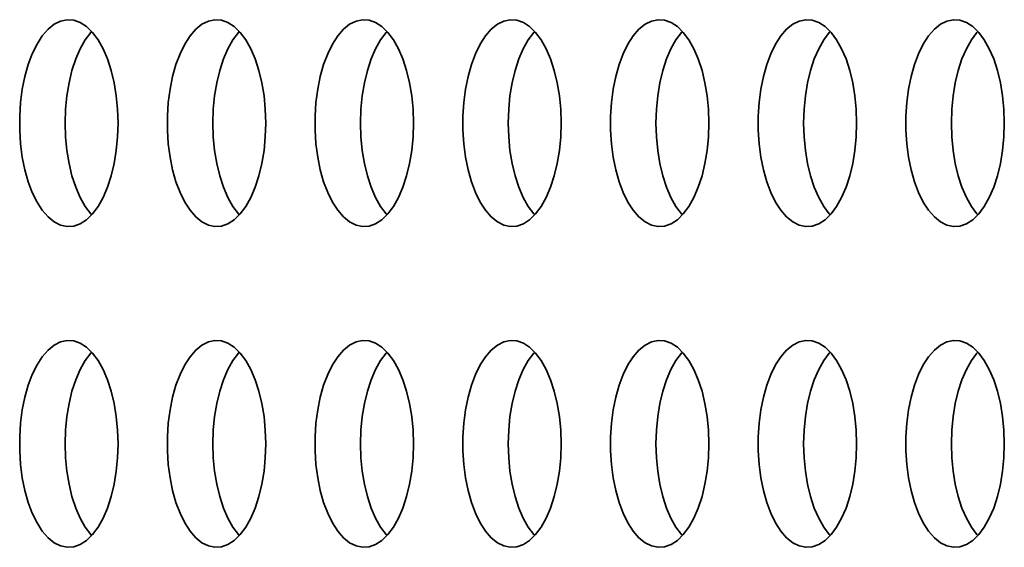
# Model space of a CAD drawing. Header units: millimetres. Extents: x -3920 to 13915, y -406 to 12209.
# Tile 33 of 88: x 1486 to 1676, y 10028 to 10130. Entities that reach past the tile are written whole.
import ezdxf

# ---------------------------------------------------------------- set-up
doc = ezdxf.new("R2010")
doc.units = ezdxf.units.MM
doc.layers.add('几何体', color=7, linetype='Continuous', lineweight=35)

msp = doc.modelspace()

# ---------------------------------------------------------------- linework, layer by layer
at = {"layer": '几何体'}
for points in [[(1504.707, 10107.073), (1504.792, 10109.738), (1504.707, 10112.404), (1504.454, 10115.022), (1504.037, 10117.546), (1503.464, 10119.931), (1502.745, 10122.133), (1501.893, 10124.115), (1500.922, 10125.84), (1499.851, 10127.277), (1498.698, 10128.402), (1497.485, 10129.194), (1496.232, 10129.638), (1494.961, 10129.727), (1493.698, 10129.46), (1492.461, 10128.84), (1491.275, 10127.88), (1490.162, 10126.596), (1489.138, 10125.011), (1488.225, 10123.154), (1487.437, 10121.057), (1486.789, 10118.759), (1486.293, 10116.299), (1485.958, 10113.722), (1485.788, 10111.074), (1485.788, 10108.403), (1485.958, 10105.755), (1486.293, 10103.178), (1486.789, 10100.718), (1487.437, 10098.419), (1488.225, 10096.323), (1489.138, 10094.465), (1490.162, 10092.881), (1491.275, 10091.597), (1492.461, 10090.636), (1493.698, 10090.017), (1494.961, 10089.75), (1496.232, 10089.839), (1497.485, 10090.283), (1498.698, 10091.075), (1499.851, 10092.199), (1500.922, 10093.637), (1501.893, 10095.362), (1502.745, 10097.343), (1503.464, 10099.546), (1504.037, 10101.931), (1504.454, 10104.455), (1504.707, 10107.073)], [(1533.244, 10107.073), (1533.329, 10109.738), (1533.244, 10112.404), (1532.991, 10115.022), (1532.574, 10117.546), (1532.001, 10119.931), (1531.282, 10122.133), (1530.429, 10124.115), (1529.46, 10125.84), (1528.388, 10127.277), (1527.236, 10128.402), (1526.022, 10129.194), (1524.768, 10129.638), (1523.499, 10129.727), (1522.235, 10129.46), (1520.999, 10128.84), (1519.812, 10127.88), (1518.698, 10126.596), (1517.675, 10125.011), (1516.761, 10123.154), (1515.975, 10121.057), (1515.327, 10118.759), (1514.83, 10116.299), (1514.495, 10113.722), (1514.326, 10111.074), (1514.326, 10108.403), (1514.495, 10105.755), (1514.83, 10103.178), (1515.327, 10100.718), (1515.975, 10098.419), (1516.761, 10096.323), (1517.675, 10094.465), (1518.698, 10092.881), (1519.812, 10091.597), (1520.999, 10090.636), (1522.235, 10090.017), (1523.499, 10089.75), (1524.768, 10089.839), (1526.022, 10090.283), (1527.236, 10091.075), (1528.388, 10092.199), (1529.46, 10093.637), (1530.429, 10095.362), (1531.282, 10097.343), (1532.001, 10099.546), (1532.574, 10101.931), (1532.991, 10104.455), (1533.244, 10107.073)], [(1561.781, 10107.073), (1561.866, 10109.738), (1561.781, 10112.404), (1561.528, 10115.022), (1561.111, 10117.546), (1560.538, 10119.931), (1559.819, 10122.133), (1558.966, 10124.115), (1557.996, 10125.84), (1556.925, 10127.277), (1555.772, 10128.402), (1554.558, 10129.194), (1553.306, 10129.638), (1552.036, 10129.727), (1550.771, 10129.46), (1549.535, 10128.84), (1548.35, 10127.88), (1547.235, 10126.596), (1546.212, 10125.011), (1545.299, 10123.154), (1544.511, 10121.057), (1543.864, 10118.759), (1543.368, 10116.299), (1543.032, 10113.722), (1542.863, 10111.074), (1542.863, 10108.403), (1543.032, 10105.755), (1543.368, 10103.178), (1543.864, 10100.718), (1544.511, 10098.419), (1545.299, 10096.323), (1546.212, 10094.465), (1547.235, 10092.881), (1548.35, 10091.597), (1549.535, 10090.636), (1550.771, 10090.017), (1552.036, 10089.75), (1553.306, 10089.839), (1554.558, 10090.283), (1555.772, 10091.075), (1556.925, 10092.199), (1557.996, 10093.637), (1558.966, 10095.362), (1559.819, 10097.343), (1560.538, 10099.546), (1561.111, 10101.931), (1561.528, 10104.455), (1561.781, 10107.073)], [(1590.318, 10107.073), (1590.403, 10109.738), (1590.318, 10112.404), (1590.066, 10115.022), (1589.648, 10117.546), (1589.076, 10119.931), (1588.356, 10122.133), (1587.504, 10124.115), (1586.533, 10125.84), (1585.462, 10127.277), (1584.309, 10128.402), (1583.096, 10129.194), (1581.843, 10129.638), (1580.573, 10129.727), (1579.308, 10129.46), (1578.072, 10128.84), (1576.887, 10127.88), (1575.772, 10126.596), (1574.75, 10125.011), (1573.836, 10123.154), (1573.048, 10121.057), (1572.401, 10118.759), (1571.905, 10116.299), (1571.569, 10113.722), (1571.399, 10111.074), (1571.399, 10108.403), (1571.569, 10105.755), (1571.905, 10103.178), (1572.401, 10100.718), (1573.048, 10098.419), (1573.836, 10096.323), (1574.75, 10094.465), (1575.772, 10092.881), (1576.887, 10091.597), (1578.072, 10090.636), (1579.308, 10090.017), (1580.573, 10089.75), (1581.843, 10089.839), (1583.096, 10090.283), (1584.309, 10091.075), (1585.462, 10092.199), (1586.533, 10093.637), (1587.504, 10095.362), (1588.356, 10097.343), (1589.076, 10099.546), (1589.648, 10101.931), (1590.066, 10104.455), (1590.318, 10107.073)], [(1618.855, 10107.073), (1618.94, 10109.738), (1618.855, 10112.404), (1618.602, 10115.022), (1618.186, 10117.546), (1617.612, 10119.931), (1616.893, 10122.133), (1616.041, 10124.115), (1615.07, 10125.84), (1613.999, 10127.277), (1612.847, 10128.402), (1611.633, 10129.194), (1610.38, 10129.638), (1609.11, 10129.727), (1607.846, 10129.46), (1606.61, 10128.84), (1605.424, 10127.88), (1604.31, 10126.596), (1603.286, 10125.011), (1602.373, 10123.154), (1601.586, 10121.057), (1600.937, 10118.759), (1600.442, 10116.299), (1600.106, 10113.722), (1599.937, 10111.074), (1599.937, 10108.403), (1600.106, 10105.755), (1600.442, 10103.178), (1600.937, 10100.718), (1601.586, 10098.419), (1602.373, 10096.323), (1603.286, 10094.465), (1604.31, 10092.881), (1605.424, 10091.597), (1606.61, 10090.636), (1607.846, 10090.017), (1609.11, 10089.75), (1610.38, 10089.839), (1611.633, 10090.283), (1612.847, 10091.075), (1613.999, 10092.199), (1615.07, 10093.637), (1616.041, 10095.362), (1616.893, 10097.343), (1617.612, 10099.546), (1618.186, 10101.931), (1618.602, 10104.455), (1618.855, 10107.073)], [(1647.393, 10107.073), (1647.478, 10109.738), (1647.393, 10112.404), (1647.139, 10115.022), (1646.722, 10117.546), (1646.149, 10119.931), (1645.43, 10122.133), (1644.578, 10124.115), (1643.608, 10125.84), (1642.537, 10127.277), (1641.384, 10128.402), (1640.17, 10129.194), (1638.918, 10129.638), (1637.647, 10129.727), (1636.383, 10129.46), (1635.147, 10128.84), (1633.961, 10127.88), (1632.846, 10126.596), (1631.823, 10125.011), (1630.91, 10123.154), (1630.123, 10121.057), (1629.475, 10118.759), (1628.979, 10116.299), (1628.644, 10113.722), (1628.474, 10111.074), (1628.474, 10108.403), (1628.644, 10105.755), (1628.979, 10103.178), (1629.475, 10100.718), (1630.123, 10098.419), (1630.91, 10096.323), (1631.823, 10094.465), (1632.846, 10092.881), (1633.961, 10091.597), (1635.147, 10090.636), (1636.383, 10090.017), (1637.647, 10089.75), (1638.918, 10089.839), (1640.17, 10090.283), (1641.384, 10091.075), (1642.537, 10092.199), (1643.608, 10093.637), (1644.578, 10095.362), (1645.43, 10097.343), (1646.149, 10099.546), (1646.722, 10101.931), (1647.139, 10104.455), (1647.393, 10107.073)], [(1675.93, 10107.073), (1676.015, 10109.738), (1675.93, 10112.404), (1675.677, 10115.022), (1675.259, 10117.546), (1674.686, 10119.931), (1673.967, 10122.133), (1673.115, 10124.115), (1672.144, 10125.84), (1671.074, 10127.277), (1669.921, 10128.402), (1668.707, 10129.194), (1667.454, 10129.638), (1666.184, 10129.727), (1664.919, 10129.46), (1663.683, 10128.84), (1662.498, 10127.88), (1661.383, 10126.596), (1660.361, 10125.011), (1659.447, 10123.154), (1658.66, 10121.057), (1658.012, 10118.759), (1657.516, 10116.299), (1657.18, 10113.722), (1657.011, 10111.074), (1657.011, 10108.403), (1657.18, 10105.755), (1657.516, 10103.178), (1658.012, 10100.718), (1658.66, 10098.419), (1659.447, 10096.323), (1660.361, 10094.465), (1661.383, 10092.881), (1662.498, 10091.597), (1663.683, 10090.636), (1664.919, 10090.017), (1666.184, 10089.75), (1667.454, 10089.839), (1668.707, 10090.283), (1669.921, 10091.075), (1671.074, 10092.199), (1672.144, 10093.637), (1673.115, 10095.362), (1673.967, 10097.343), (1674.686, 10099.546), (1675.259, 10101.931), (1675.677, 10104.455), (1675.93, 10107.073)], [(1494.564, 10109.738), (1494.649, 10112.404), (1494.901, 10115.022), (1495.318, 10117.546), (1495.891, 10119.931), (1496.61, 10122.133), (1497.463, 10124.115), (1498.434, 10125.84), (1499.505, 10127.277), (1499.678, 10127.472)], [(1523.1, 10109.738), (1523.185, 10112.404), (1523.439, 10115.022), (1523.856, 10117.546), (1524.429, 10119.931), (1525.148, 10122.133), (1526.001, 10124.115), (1526.97, 10125.84), (1528.041, 10127.277), (1528.215, 10127.472)], [(1551.638, 10109.738), (1551.723, 10112.404), (1551.976, 10115.022), (1552.393, 10117.546), (1552.966, 10119.931), (1553.685, 10122.133), (1554.537, 10124.115), (1555.507, 10125.84), (1556.579, 10127.277), (1556.752, 10127.472)], [(1580.175, 10109.738), (1580.26, 10112.404), (1580.513, 10115.022), (1580.929, 10117.546), (1581.503, 10119.931), (1582.222, 10122.133), (1583.074, 10124.115), (1584.045, 10125.84), (1585.116, 10127.277), (1585.289, 10127.472)], [(1608.712, 10109.738), (1608.797, 10112.404), (1609.05, 10115.022), (1609.467, 10117.546), (1610.04, 10119.931), (1610.759, 10122.133), (1611.612, 10124.115), (1612.582, 10125.84), (1613.653, 10127.277), (1613.826, 10127.472)], [(1637.25, 10109.738), (1637.334, 10112.404), (1637.587, 10115.022), (1638.004, 10117.546), (1638.577, 10119.931), (1639.296, 10122.133), (1640.149, 10124.115), (1641.119, 10125.84), (1642.19, 10127.277), (1642.363, 10127.472)], [(1665.786, 10109.738), (1665.871, 10112.404), (1666.124, 10115.022), (1666.541, 10117.546), (1667.114, 10119.931), (1667.833, 10122.133), (1668.686, 10124.115), (1669.656, 10125.84), (1670.727, 10127.277), (1670.9, 10127.472)], [(1499.678, 10092.005), (1499.505, 10092.199), (1498.434, 10093.637), (1497.463, 10095.362), (1496.61, 10097.343), (1495.891, 10099.546), (1495.318, 10101.931), (1494.901, 10104.455), (1494.649, 10107.073), (1494.564, 10109.738)], [(1528.215, 10092.005), (1528.041, 10092.199), (1526.97, 10093.637), (1526.001, 10095.362), (1525.148, 10097.343), (1524.429, 10099.546), (1523.856, 10101.931), (1523.439, 10104.455), (1523.185, 10107.073), (1523.1, 10109.738)], [(1556.752, 10092.005), (1556.579, 10092.199), (1555.507, 10093.637), (1554.537, 10095.362), (1553.685, 10097.343), (1552.966, 10099.546), (1552.393, 10101.931), (1551.976, 10104.455), (1551.723, 10107.073), (1551.638, 10109.738)], [(1585.289, 10092.005), (1585.116, 10092.199), (1584.045, 10093.637), (1583.074, 10095.362), (1582.222, 10097.343), (1581.503, 10099.546), (1580.929, 10101.931), (1580.513, 10104.455), (1580.26, 10107.073), (1580.175, 10109.738)], [(1613.826, 10092.005), (1613.653, 10092.199), (1612.582, 10093.637), (1611.612, 10095.362), (1610.759, 10097.343), (1610.04, 10099.546), (1609.467, 10101.931), (1609.05, 10104.455), (1608.797, 10107.073), (1608.712, 10109.738)], [(1642.363, 10092.005), (1642.19, 10092.199), (1641.119, 10093.637), (1640.149, 10095.362), (1639.296, 10097.343), (1638.577, 10099.546), (1638.004, 10101.931), (1637.587, 10104.455), (1637.334, 10107.073), (1637.25, 10109.738)], [(1670.9, 10092.005), (1670.727, 10092.199), (1669.656, 10093.637), (1668.686, 10095.362), (1667.833, 10097.343), (1667.114, 10099.546), (1666.541, 10101.931), (1666.124, 10104.455), (1665.871, 10107.073), (1665.786, 10109.738)], [(1504.707, 10045.073), (1504.792, 10047.738), (1504.707, 10050.404), (1504.454, 10053.022), (1504.037, 10055.546), (1503.464, 10057.931), (1502.745, 10060.133), (1501.893, 10062.115), (1500.922, 10063.84), (1499.851, 10065.277), (1498.698, 10066.402), (1497.485, 10067.194), (1496.232, 10067.638), (1494.961, 10067.727), (1493.698, 10067.46), (1492.461, 10066.841), (1491.275, 10065.88), (1490.162, 10064.596), (1489.138, 10063.012), (1488.225, 10061.154), (1487.437, 10059.057), (1486.789, 10056.759), (1486.293, 10054.299), (1485.958, 10051.722), (1485.788, 10049.074), (1485.788, 10046.403), (1485.958, 10043.755), (1486.293, 10041.178), (1486.789, 10038.718), (1487.437, 10036.419), (1488.225, 10034.323), (1489.138, 10032.465), (1490.162, 10030.881), (1491.275, 10029.597), (1492.461, 10028.636), (1493.698, 10028.017), (1494.961, 10027.75), (1496.232, 10027.839), (1497.485, 10028.283), (1498.698, 10029.075), (1499.851, 10030.199), (1500.922, 10031.637), (1501.893, 10033.362), (1502.745, 10035.343), (1503.464, 10037.546), (1504.037, 10039.931), (1504.454, 10042.455), (1504.707, 10045.073)], [(1533.244, 10045.073), (1533.329, 10047.738), (1533.244, 10050.404), (1532.991, 10053.022), (1532.574, 10055.546), (1532.001, 10057.931), (1531.282, 10060.133), (1530.429, 10062.115), (1529.46, 10063.84), (1528.388, 10065.277), (1527.236, 10066.402), (1526.022, 10067.194), (1524.768, 10067.638), (1523.499, 10067.727), (1522.235, 10067.46), (1520.999, 10066.841), (1519.812, 10065.88), (1518.698, 10064.596), (1517.675, 10063.012), (1516.761, 10061.154), (1515.975, 10059.057), (1515.327, 10056.759), (1514.83, 10054.299), (1514.495, 10051.722), (1514.326, 10049.074), (1514.326, 10046.403), (1514.495, 10043.755), (1514.83, 10041.178), (1515.327, 10038.718), (1515.975, 10036.419), (1516.761, 10034.323), (1517.675, 10032.465), (1518.698, 10030.881), (1519.812, 10029.597), (1520.999, 10028.636), (1522.235, 10028.017), (1523.499, 10027.75), (1524.768, 10027.839), (1526.022, 10028.283), (1527.236, 10029.075), (1528.388, 10030.199), (1529.46, 10031.637), (1530.429, 10033.362), (1531.282, 10035.343), (1532.001, 10037.546), (1532.574, 10039.931), (1532.991, 10042.455), (1533.244, 10045.073)], [(1561.781, 10045.073), (1561.866, 10047.738), (1561.781, 10050.404), (1561.528, 10053.022), (1561.111, 10055.546), (1560.538, 10057.931), (1559.819, 10060.133), (1558.966, 10062.115), (1557.996, 10063.84), (1556.925, 10065.277), (1555.772, 10066.402), (1554.558, 10067.194), (1553.306, 10067.638), (1552.036, 10067.727), (1550.771, 10067.46), (1549.535, 10066.841), (1548.35, 10065.88), (1547.235, 10064.596), (1546.212, 10063.012), (1545.299, 10061.154), (1544.511, 10059.057), (1543.864, 10056.759), (1543.368, 10054.299), (1543.032, 10051.722), (1542.863, 10049.074), (1542.863, 10046.403), (1543.032, 10043.755), (1543.368, 10041.178), (1543.864, 10038.718), (1544.511, 10036.419), (1545.299, 10034.323), (1546.212, 10032.465), (1547.235, 10030.881), (1548.35, 10029.597), (1549.535, 10028.636), (1550.771, 10028.017), (1552.036, 10027.75), (1553.306, 10027.839), (1554.558, 10028.283), (1555.772, 10029.075), (1556.925, 10030.199), (1557.996, 10031.637), (1558.966, 10033.362), (1559.819, 10035.343), (1560.538, 10037.546), (1561.111, 10039.931), (1561.528, 10042.455), (1561.781, 10045.073)], [(1590.318, 10045.073), (1590.403, 10047.738), (1590.318, 10050.404), (1590.066, 10053.022), (1589.648, 10055.546), (1589.076, 10057.931), (1588.356, 10060.133), (1587.504, 10062.115), (1586.533, 10063.84), (1585.462, 10065.277), (1584.309, 10066.402), (1583.096, 10067.194), (1581.843, 10067.638), (1580.573, 10067.727), (1579.308, 10067.46), (1578.072, 10066.841), (1576.887, 10065.88), (1575.772, 10064.596), (1574.75, 10063.012), (1573.836, 10061.154), (1573.048, 10059.057), (1572.401, 10056.759), (1571.905, 10054.299), (1571.569, 10051.722), (1571.399, 10049.074), (1571.399, 10046.403), (1571.569, 10043.755), (1571.905, 10041.178), (1572.401, 10038.718), (1573.048, 10036.419), (1573.836, 10034.323), (1574.75, 10032.465), (1575.772, 10030.881), (1576.887, 10029.597), (1578.072, 10028.636), (1579.308, 10028.017), (1580.573, 10027.75), (1581.843, 10027.839), (1583.096, 10028.283), (1584.309, 10029.075), (1585.462, 10030.199), (1586.533, 10031.637), (1587.504, 10033.362), (1588.356, 10035.343), (1589.076, 10037.546), (1589.648, 10039.931), (1590.066, 10042.455), (1590.318, 10045.073)], [(1618.855, 10045.073), (1618.94, 10047.738), (1618.855, 10050.404), (1618.602, 10053.022), (1618.186, 10055.546), (1617.612, 10057.931), (1616.893, 10060.133), (1616.041, 10062.115), (1615.07, 10063.84), (1613.999, 10065.277), (1612.847, 10066.402), (1611.633, 10067.194), (1610.38, 10067.638), (1609.11, 10067.727), (1607.846, 10067.46), (1606.61, 10066.841), (1605.424, 10065.88), (1604.31, 10064.596), (1603.286, 10063.012), (1602.373, 10061.154), (1601.586, 10059.057), (1600.937, 10056.759), (1600.442, 10054.299), (1600.106, 10051.722), (1599.937, 10049.074), (1599.937, 10046.403), (1600.106, 10043.755), (1600.442, 10041.178), (1600.937, 10038.718), (1601.586, 10036.419), (1602.373, 10034.323), (1603.286, 10032.465), (1604.31, 10030.881), (1605.424, 10029.597), (1606.61, 10028.636), (1607.846, 10028.017), (1609.11, 10027.75), (1610.38, 10027.839), (1611.633, 10028.283), (1612.847, 10029.075), (1613.999, 10030.199), (1615.07, 10031.637), (1616.041, 10033.362), (1616.893, 10035.343), (1617.612, 10037.546), (1618.186, 10039.931), (1618.602, 10042.455), (1618.855, 10045.073)], [(1647.393, 10045.073), (1647.478, 10047.738), (1647.393, 10050.404), (1647.139, 10053.022), (1646.722, 10055.546), (1646.149, 10057.931), (1645.43, 10060.133), (1644.578, 10062.115), (1643.608, 10063.84), (1642.537, 10065.277), (1641.384, 10066.402), (1640.17, 10067.194), (1638.918, 10067.638), (1637.647, 10067.727), (1636.383, 10067.46), (1635.147, 10066.841), (1633.961, 10065.88), (1632.846, 10064.596), (1631.823, 10063.012), (1630.91, 10061.154), (1630.123, 10059.057), (1629.475, 10056.759), (1628.979, 10054.299), (1628.644, 10051.722), (1628.474, 10049.074), (1628.474, 10046.403), (1628.644, 10043.755), (1628.979, 10041.178), (1629.475, 10038.718), (1630.123, 10036.419), (1630.91, 10034.323), (1631.823, 10032.465), (1632.846, 10030.881), (1633.961, 10029.597), (1635.147, 10028.636), (1636.383, 10028.017), (1637.647, 10027.75), (1638.918, 10027.839), (1640.17, 10028.283), (1641.384, 10029.075), (1642.537, 10030.199), (1643.608, 10031.637), (1644.578, 10033.362), (1645.43, 10035.343), (1646.149, 10037.546), (1646.722, 10039.931), (1647.139, 10042.455), (1647.393, 10045.073)], [(1675.93, 10045.073), (1676.015, 10047.738), (1675.93, 10050.404), (1675.677, 10053.022), (1675.259, 10055.546), (1674.686, 10057.931), (1673.967, 10060.133), (1673.115, 10062.115), (1672.144, 10063.84), (1671.074, 10065.277), (1669.921, 10066.402), (1668.707, 10067.194), (1667.454, 10067.638), (1666.184, 10067.727), (1664.919, 10067.46), (1663.683, 10066.841), (1662.498, 10065.88), (1661.383, 10064.596), (1660.361, 10063.012), (1659.447, 10061.154), (1658.66, 10059.057), (1658.012, 10056.759), (1657.516, 10054.299), (1657.18, 10051.722), (1657.011, 10049.074), (1657.011, 10046.403), (1657.18, 10043.755), (1657.516, 10041.178), (1658.012, 10038.718), (1658.66, 10036.419), (1659.447, 10034.323), (1660.361, 10032.465), (1661.383, 10030.881), (1662.498, 10029.597), (1663.683, 10028.636), (1664.919, 10028.017), (1666.184, 10027.75), (1667.454, 10027.839), (1668.707, 10028.283), (1669.921, 10029.075), (1671.074, 10030.199), (1672.144, 10031.637), (1673.115, 10033.362), (1673.967, 10035.343), (1674.686, 10037.546), (1675.259, 10039.931), (1675.677, 10042.455), (1675.93, 10045.073)], [(1494.564, 10047.738), (1494.649, 10050.404), (1494.901, 10053.022), (1495.318, 10055.546), (1495.891, 10057.931), (1496.61, 10060.133), (1497.463, 10062.115), (1498.434, 10063.84), (1499.505, 10065.277), (1499.678, 10065.472)], [(1523.1, 10047.738), (1523.185, 10050.404), (1523.439, 10053.022), (1523.856, 10055.546), (1524.429, 10057.931), (1525.148, 10060.133), (1526.001, 10062.115), (1526.97, 10063.84), (1528.041, 10065.277), (1528.215, 10065.472)], [(1551.638, 10047.738), (1551.723, 10050.404), (1551.976, 10053.022), (1552.393, 10055.546), (1552.966, 10057.931), (1553.685, 10060.133), (1554.537, 10062.115), (1555.507, 10063.84), (1556.579, 10065.277), (1556.752, 10065.472)], [(1580.175, 10047.738), (1580.26, 10050.404), (1580.513, 10053.022), (1580.929, 10055.546), (1581.503, 10057.931), (1582.222, 10060.133), (1583.074, 10062.115), (1584.045, 10063.84), (1585.116, 10065.277), (1585.289, 10065.472)], [(1608.712, 10047.738), (1608.797, 10050.404), (1609.05, 10053.022), (1609.467, 10055.546), (1610.04, 10057.931), (1610.759, 10060.133), (1611.612, 10062.115), (1612.582, 10063.84), (1613.653, 10065.277), (1613.826, 10065.472)], [(1637.25, 10047.738), (1637.334, 10050.404), (1637.587, 10053.022), (1638.004, 10055.546), (1638.577, 10057.931), (1639.296, 10060.133), (1640.149, 10062.115), (1641.119, 10063.84), (1642.19, 10065.277), (1642.363, 10065.472)], [(1665.786, 10047.738), (1665.871, 10050.404), (1666.124, 10053.022), (1666.541, 10055.546), (1667.114, 10057.931), (1667.833, 10060.133), (1668.686, 10062.115), (1669.656, 10063.84), (1670.727, 10065.277), (1670.9, 10065.472)], [(1499.678, 10030.005), (1499.505, 10030.199), (1498.434, 10031.637), (1497.463, 10033.362), (1496.61, 10035.343), (1495.891, 10037.546), (1495.318, 10039.931), (1494.901, 10042.455), (1494.649, 10045.073), (1494.564, 10047.738)], [(1528.215, 10030.005), (1528.041, 10030.199), (1526.97, 10031.637), (1526.001, 10033.362), (1525.148, 10035.343), (1524.429, 10037.546), (1523.856, 10039.931), (1523.439, 10042.455), (1523.185, 10045.073), (1523.1, 10047.738)], [(1556.752, 10030.005), (1556.579, 10030.199), (1555.507, 10031.637), (1554.537, 10033.362), (1553.685, 10035.343), (1552.966, 10037.546), (1552.393, 10039.931), (1551.976, 10042.455), (1551.723, 10045.073), (1551.638, 10047.738)], [(1585.289, 10030.005), (1585.116, 10030.199), (1584.045, 10031.637), (1583.074, 10033.362), (1582.222, 10035.343), (1581.503, 10037.546), (1580.929, 10039.931), (1580.513, 10042.455), (1580.26, 10045.073), (1580.175, 10047.738)], [(1613.826, 10030.005), (1613.653, 10030.199), (1612.582, 10031.637), (1611.612, 10033.362), (1610.759, 10035.343), (1610.04, 10037.546), (1609.467, 10039.931), (1609.05, 10042.455), (1608.797, 10045.073), (1608.712, 10047.738)], [(1642.363, 10030.005), (1642.19, 10030.199), (1641.119, 10031.637), (1640.149, 10033.362), (1639.296, 10035.343), (1638.577, 10037.546), (1638.004, 10039.931), (1637.587, 10042.455), (1637.334, 10045.073), (1637.25, 10047.738)], [(1670.9, 10030.005), (1670.727, 10030.199), (1669.656, 10031.637), (1668.686, 10033.362), (1667.833, 10035.343), (1667.114, 10037.546), (1666.541, 10039.931), (1666.124, 10042.455), (1665.871, 10045.073), (1665.786, 10047.738)]]:
    msp.add_lwpolyline(points, dxfattribs=at)

doc.saveas('drawing.dxf')
